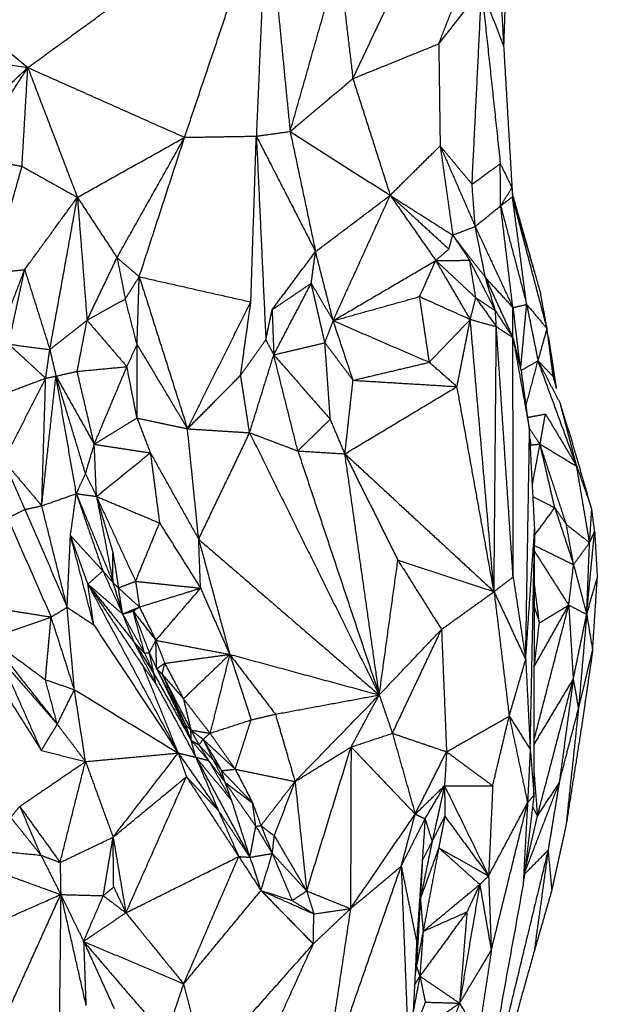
# Model space of a CAD drawing. Header units: millimetres. Extents: x 73 to 109.5, y 0 to 89.7.
# Tile 54 of 83: x 96.1 to 98.6, y 62.9 to 67.2. Entities that reach past the tile are written whole.
import ezdxf

# ---------------------------------------------------------------- set-up
doc = ezdxf.new("R2010")
doc.units = ezdxf.units.MM
doc.header["$MEASUREMENT"] = 0
doc.layers.add('Make2D$visible$lines', color=7, linetype='Continuous', true_color=0x000000)

msp = doc.modelspace()

# ---------------------------------------------------------------- linework, layer by layer
at = {"layer": 'Make2D$visible$lines'}
for points in [[(97.9464, 67.0502), (98.0939, 67.427), (98.2413, 67.8037)], [(96.1757, 66.9478), (96.6904, 67.3224), (97.2051, 67.697)], [(96.8512, 66.6471), (97.0282, 67.1721), (97.2051, 67.697)], [(97.2051, 67.697), (97.1827, 67.1747), (97.1604, 66.6523)], [(97.2051, 67.697), (97.2555, 67.1846), (97.3059, 66.6722)], [(97.5764, 66.9001), (97.7287, 67.2218), (97.8811, 67.5434)], [(98.2042, 67.434), (98.2151, 67.2373), (98.2259, 67.0405)], [(98.2392, 67.4485), (98.2325, 67.2445), (98.2259, 67.0405)], [(95.6236, 67.4059), (95.8997, 67.1768), (96.1757, 66.9478)], [(97.3059, 66.6722), (97.411, 67.041), (97.5162, 67.4098)], [(97.5162, 67.4098), (97.5463, 67.155), (97.5764, 66.9001)], [(97.9464, 67.0502), (98.0388, 67.1672), (98.1312, 67.2841)], [(98.0899, 66.4451), (98.1106, 66.8646), (98.1312, 67.2841)], [(98.1312, 67.2841), (98.1713, 66.9091), (98.2114, 66.5341)], [(98.1312, 67.2841), (98.1786, 67.1623), (98.2259, 67.0405)], [(97.5764, 66.9001), (97.7614, 66.9752), (97.9464, 67.0502)], [(97.9464, 67.0502), (97.9494, 66.8304), (97.9524, 66.6105)], [(95.561, 67.0431), (95.8684, 66.9954), (96.1757, 66.9478)], [(98.2259, 67.0405), (98.2439, 66.7352), (98.2619, 66.4298)], [(95.8585, 66.649), (96.0171, 66.7984), (96.1757, 66.9478)], [(95.9289, 66.564), (96.0523, 66.7559), (96.1757, 66.9478)], [(96.1507, 66.522), (96.1632, 66.7349), (96.1757, 66.9478)], [(96.1757, 66.9478), (96.2825, 66.6681), (96.3893, 66.3885)], [(96.1757, 66.9478), (96.5135, 66.7974), (96.8512, 66.6471)], [(97.3059, 66.6722), (97.4411, 66.7862), (97.5764, 66.9001)], [(97.5764, 66.9001), (97.6567, 66.6487), (97.7371, 66.3973)], [(97.1604, 66.6523), (97.2331, 66.6623), (97.3059, 66.6722)], [(97.3059, 66.6722), (97.3607, 66.4135), (97.4155, 66.1548)], [(97.3059, 66.6722), (97.5215, 66.5348), (97.7371, 66.3973)], [(96.3893, 66.3885), (96.6202, 66.5178), (96.8512, 66.6471)], [(96.5602, 66.1285), (96.7057, 66.3878), (96.8512, 66.6471)], [(96.6558, 66.0463), (96.7535, 66.3467), (96.8512, 66.6471)], [(96.8512, 66.6471), (97.0058, 66.6497), (97.1604, 66.6523)], [(97.1367, 65.9376), (97.1485, 66.295), (97.1604, 66.6523)], [(97.1604, 66.6523), (97.1808, 66.2135), (97.2013, 65.7746)], [(97.1604, 66.6523), (97.2879, 66.4035), (97.4155, 66.1548)], [(97.7371, 66.3973), (97.8447, 66.5039), (97.9524, 66.6105)], [(97.9524, 66.6105), (98.0279, 66.4367), (98.1035, 66.2629)], [(97.9524, 66.6105), (98.0211, 66.5278), (98.0899, 66.4451)], [(97.9524, 66.6105), (97.9795, 66.4181), (98.0067, 66.2258)], [(95.9289, 66.564), (96.0398, 66.543), (96.1507, 66.522)], [(96.0209, 66.0619), (96.0858, 66.292), (96.1507, 66.522)], [(96.1507, 66.522), (96.27, 66.4553), (96.3893, 66.3885)], [(98.0899, 66.4451), (98.1506, 66.4896), (98.2114, 66.5341)], [(98.213, 66.3521), (98.2122, 66.4431), (98.2114, 66.5341)], [(98.2114, 66.5341), (98.2367, 66.482), (98.2619, 66.4298)], [(98.1035, 66.2629), (98.0967, 66.354), (98.0899, 66.4451)], [(98.213, 66.3521), (98.2375, 66.391), (98.2619, 66.4298)], [(98.2619, 66.4298), (98.263, 66.4101), (98.264, 66.3904)], [(98.2664, 66.3923), (98.2644, 66.4111), (98.2623, 66.4299)], [(96.1622, 66.077), (96.2757, 66.2327), (96.3893, 66.3885)], [(96.2706, 65.7322), (96.3299, 66.0604), (96.3893, 66.3885)], [(96.3893, 66.3885), (96.4747, 66.2585), (96.5602, 66.1285)], [(96.3893, 66.3885), (96.4101, 66.1236), (96.431, 65.8586)], [(97.4155, 66.1548), (97.5763, 66.276), (97.7371, 66.3973)], [(97.4916, 65.8569), (97.6143, 66.1271), (97.7371, 66.3973)], [(97.7371, 66.3973), (97.8355, 66.2569), (97.9339, 66.1164)], [(97.7371, 66.3973), (97.8636, 66.2814), (97.9902, 66.1656)], [(97.7371, 66.3973), (97.8719, 66.3115), (98.0067, 66.2258)], [(98.213, 66.3521), (98.2385, 66.3713), (98.264, 66.3904)], [(98.264, 66.3904), (98.2652, 66.3914), (98.2664, 66.3923)], [(98.3252, 65.927), (98.2946, 66.1587), (98.264, 66.3904)], [(98.264, 66.3904), (98.3245, 66.1826), (98.3849, 65.9747)], [(98.4132, 65.8225), (98.3395, 66.103), (98.2658, 66.3835)], [(98.2664, 66.3923), (98.3257, 66.1835), (98.3849, 65.9747)], [(98.1035, 66.2629), (98.1583, 66.3075), (98.213, 66.3521)], [(98.2659, 65.9133), (98.2395, 66.1327), (98.213, 66.3521)], [(98.213, 66.3521), (98.2691, 66.1396), (98.3252, 65.927)], [(98.0067, 66.2258), (98.0551, 66.2443), (98.1035, 66.2629)], [(98.1475, 66.0425), (98.1255, 66.1527), (98.1035, 66.2629)], [(98.1035, 66.2629), (98.1847, 66.0881), (98.2659, 65.9133)], [(97.9902, 66.1656), (97.9984, 66.1957), (98.0067, 66.2258)], [(98.0067, 66.2258), (98.0433, 66.1715), (98.0798, 66.1172)], [(98.0067, 66.2258), (98.0771, 66.1341), (98.1475, 66.0425)], [(97.9339, 66.1164), (97.9621, 66.141), (97.9902, 66.1656)], [(96.431, 65.8586), (96.4956, 65.9936), (96.5602, 66.1285)], [(96.5602, 66.1285), (96.608, 66.0874), (96.6558, 66.0463)], [(96.5602, 66.1285), (96.5779, 66.0394), (96.5957, 65.9503)], [(97.2284, 65.904), (97.322, 66.0294), (97.4155, 66.1548)], [(97.3969, 66.0179), (97.4062, 66.0864), (97.4155, 66.1548)], [(97.4916, 65.8569), (97.4536, 66.0058), (97.4155, 66.1548)], [(97.4916, 65.8569), (97.7128, 65.9866), (97.9339, 66.1164)], [(97.864, 65.9607), (97.899, 66.0386), (97.9339, 66.1164)], [(97.9339, 66.1164), (98.0069, 66.1168), (98.0798, 66.1172)], [(98.0823, 65.8624), (98.0081, 65.9894), (97.9339, 66.1164)], [(97.9339, 66.1164), (98.0199, 66.036), (98.1059, 65.9556)], [(98.1904, 65.8999), (98.1351, 66.0085), (98.0798, 66.1172)], [(98.1059, 65.9556), (98.0929, 66.0364), (98.0798, 66.1172)], [(96.0018, 65.6565), (96.082, 65.8667), (96.1622, 66.077)], [(96.0209, 66.0619), (96.0916, 66.0695), (96.1622, 66.077)], [(96.093, 65.7558), (96.1276, 65.9164), (96.1622, 66.077)], [(96.1622, 66.077), (96.2164, 65.9046), (96.2706, 65.7322)], [(96.5957, 65.9503), (96.6257, 65.9983), (96.6558, 66.0463)], [(96.6464, 65.7543), (96.6511, 65.9003), (96.6558, 66.0463)], [(96.6558, 66.0463), (96.7597, 65.7186), (96.8636, 65.3909)], [(96.6558, 66.0463), (96.8962, 65.992), (97.1367, 65.9376)], [(98.1904, 65.8999), (98.169, 65.9712), (98.1475, 66.0425)], [(98.1475, 66.0425), (98.2068, 65.913), (98.2661, 65.7835)], [(98.1475, 66.0425), (98.2067, 65.9779), (98.2659, 65.9133)], [(97.2284, 65.904), (97.3126, 65.961), (97.3969, 66.0179)], [(97.2355, 65.7097), (97.3162, 65.8638), (97.3969, 66.0179)], [(97.3969, 66.0179), (97.4443, 65.9374), (97.4916, 65.8569)], [(97.4559, 65.7618), (97.4264, 65.8899), (97.3969, 66.0179)], [(96.431, 65.8586), (96.5133, 65.9045), (96.5957, 65.9503)], [(96.6464, 65.7543), (96.6211, 65.8523), (96.5957, 65.9503)], [(97.4916, 65.8569), (97.6778, 65.9088), (97.864, 65.9607)], [(97.864, 65.9607), (97.9731, 65.9115), (98.0823, 65.8624)], [(97.906, 65.6776), (97.885, 65.8192), (97.864, 65.9607)], [(98.0823, 65.8624), (98.0941, 65.909), (98.1059, 65.9556)], [(98.1059, 65.9556), (98.1503, 65.8934), (98.1946, 65.8313)], [(98.1059, 65.9556), (98.1482, 65.9277), (98.1904, 65.8999)], [(98.4132, 65.8225), (98.3991, 65.8986), (98.3849, 65.9747)], [(96.8636, 65.3909), (97.0002, 65.6643), (97.1367, 65.9376)], [(97.0928, 65.6219), (97.1148, 65.7798), (97.1367, 65.9376)], [(98.2659, 65.9133), (98.2956, 65.9201), (98.3252, 65.927)], [(98.2659, 65.9133), (98.2811, 65.7869), (98.2964, 65.6605)], [(98.2661, 65.7835), (98.266, 65.8484), (98.2659, 65.9133)], [(98.2994, 65.6483), (98.3123, 65.7876), (98.3252, 65.927)], [(98.3252, 65.927), (98.3692, 65.8748), (98.4132, 65.8225)], [(98.3252, 65.927), (98.3497, 65.8056), (98.3742, 65.6842)], [(97.2013, 65.7746), (97.2148, 65.8393), (97.2284, 65.904)], [(97.2284, 65.904), (97.2319, 65.8068), (97.2355, 65.7097)], [(97.906, 65.6776), (97.9941, 65.77), (98.0823, 65.8624)], [(98.025, 65.5728), (98.0536, 65.7176), (98.0823, 65.8624)], [(98.1846, 64.6891), (98.1334, 65.2757), (98.0823, 65.8624)], [(98.0823, 65.8624), (98.1384, 65.8468), (98.1946, 65.8313)], [(98.1946, 65.8313), (98.1925, 65.8656), (98.1904, 65.8999)], [(98.1904, 65.8999), (98.2282, 65.8417), (98.2661, 65.7835)], [(96.2706, 65.7322), (96.3508, 65.7954), (96.431, 65.8586)], [(96.3884, 65.6386), (96.4097, 65.7486), (96.431, 65.8586)], [(96.431, 65.8586), (96.5168, 65.7587), (96.6027, 65.6587)], [(97.4559, 65.7618), (97.4737, 65.8093), (97.4916, 65.8569)], [(97.5772, 65.6), (97.5344, 65.7284), (97.4916, 65.8569)], [(97.4916, 65.8569), (97.6988, 65.7673), (97.906, 65.6776)], [(98.1846, 64.6891), (98.1896, 65.2602), (98.1946, 65.8313)], [(98.2669, 64.7522), (98.2307, 65.2917), (98.1946, 65.8313)], [(98.1946, 65.8313), (98.2303, 65.8074), (98.2661, 65.7835)], [(98.3742, 65.6842), (98.3937, 65.7533), (98.4132, 65.8225)], [(98.4394, 65.6159), (98.4263, 65.7192), (98.4132, 65.8225)], [(98.2661, 65.7835), (98.2848, 65.7073), (98.3036, 65.6312)], [(98.2661, 65.7835), (98.3019, 65.5843), (98.3377, 65.3851)], [(98.2669, 64.7522), (98.2665, 65.2678), (98.2661, 65.7835)], [(98.4186, 65.7875), (98.428, 65.7269), (98.4374, 65.6663)], [(96.093, 65.7558), (96.1818, 65.744), (96.2706, 65.7322)], [(96.093, 65.7558), (96.1728, 65.6823), (96.2527, 65.6089)], [(96.6027, 65.6587), (96.6246, 65.7065), (96.6464, 65.7543)], [(96.6462, 65.4373), (96.6463, 65.5958), (96.6464, 65.7543)], [(96.6464, 65.7543), (96.755, 65.5726), (96.8636, 65.3909)], [(97.0928, 65.6219), (97.1471, 65.6983), (97.2013, 65.7746)], [(97.2013, 65.7746), (97.2184, 65.7422), (97.2355, 65.7097)], [(97.2355, 65.7097), (97.3457, 65.7357), (97.4559, 65.7618)], [(97.4559, 65.7618), (97.5165, 65.6809), (97.5772, 65.6)], [(97.4789, 65.4323), (97.4674, 65.597), (97.4559, 65.7618)], [(98.4423, 65.6052), (98.4334, 65.6711), (98.4246, 65.7371)], [(96.2527, 65.6089), (96.2616, 65.6705), (96.2706, 65.7322)], [(96.2706, 65.7322), (96.2838, 65.6751), (96.2971, 65.6179)], [(97.1313, 65.374), (97.1834, 65.5418), (97.2355, 65.7097)], [(97.3392, 65.2955), (97.2873, 65.5026), (97.2355, 65.7097)], [(97.2355, 65.7097), (97.3572, 65.571), (97.4789, 65.4323)], [(96.3884, 65.6386), (96.4955, 65.6487), (96.6027, 65.6587)], [(96.462, 65.3242), (96.5323, 65.4915), (96.6027, 65.6587)], [(96.6462, 65.4373), (96.6244, 65.548), (96.6027, 65.6587)], [(97.5772, 65.6), (97.7416, 65.6388), (97.906, 65.6776)], [(97.906, 65.6776), (97.9655, 65.6252), (98.025, 65.5728)], [(98.3009, 65.6422), (98.3375, 65.6632), (98.3742, 65.6842)], [(98.3229, 65.4914), (98.3485, 65.5878), (98.3742, 65.6842)], [(98.3742, 65.6842), (98.4225, 65.591), (98.4708, 65.4979)], [(98.5409, 65.2296), (98.4575, 65.4569), (98.3742, 65.6842)], [(98.3742, 65.6842), (98.4068, 65.6501), (98.4394, 65.6159)], [(98.443, 65.6025), (98.4402, 65.6344), (98.4374, 65.6663)], [(98.4374, 65.6663), (98.4453, 65.6154), (98.4531, 65.5645)], [(96.0717, 65.2534), (96.1622, 65.4311), (96.2527, 65.6089)], [(96.0896, 65.548), (96.1711, 65.5784), (96.2527, 65.6089)], [(96.2358, 65.0592), (96.2664, 65.3386), (96.2971, 65.6179)], [(96.2358, 65.0592), (96.2442, 65.334), (96.2527, 65.6089)], [(96.2527, 65.6089), (96.2749, 65.6134), (96.2971, 65.6179)], [(96.2971, 65.6179), (96.3427, 65.6283), (96.3884, 65.6386)], [(96.4244, 65.1972), (96.3608, 65.4076), (96.2971, 65.6179)], [(96.2971, 65.6179), (96.3795, 65.4711), (96.462, 65.3242)], [(96.3846, 65.1114), (96.3408, 65.3647), (96.2971, 65.6179)], [(96.462, 65.3242), (96.4252, 65.4814), (96.3884, 65.6386)], [(96.8636, 65.3909), (96.9782, 65.5064), (97.0928, 65.6219)], [(97.1313, 65.374), (97.1121, 65.4979), (97.0928, 65.6219)], [(98.3377, 65.3851), (98.3206, 65.5081), (98.3036, 65.6312)], [(98.4394, 65.6159), (98.4462, 65.5902), (98.4531, 65.5645)], [(97.5421, 65.2831), (97.5596, 65.4416), (97.5772, 65.6)], [(97.5421, 65.2831), (97.7835, 65.4279), (98.025, 65.5728)], [(97.5772, 65.6), (97.8011, 65.5864), (98.025, 65.5728)], [(98.1846, 64.6891), (98.1048, 65.1309), (98.025, 65.5728)], [(98.518, 65.3466), (98.4944, 65.4222), (98.4708, 65.4979)], [(98.5409, 65.2296), (98.5058, 65.3637), (98.4708, 65.4979)], [(98.33, 65.4402), (98.3682, 65.4475), (98.4064, 65.4548)], [(98.3827, 65.3251), (98.3945, 65.3899), (98.4064, 65.4548)], [(98.4064, 65.4548), (98.4736, 65.3422), (98.5409, 65.2296)], [(96.462, 65.3242), (96.5541, 65.3808), (96.6462, 65.4373)], [(96.6462, 65.4373), (96.7549, 65.4141), (96.8636, 65.3909)], [(96.6462, 65.4373), (96.6749, 65.3623), (96.7036, 65.2872)], [(97.3392, 65.2955), (97.409, 65.3639), (97.4789, 65.4323)], [(97.5421, 65.2831), (97.5105, 65.3577), (97.4789, 65.4323)], [(96.912, 64.9147), (96.8878, 65.1528), (96.8636, 65.3909)], [(96.8636, 65.3909), (96.9975, 65.3825), (97.1313, 65.374)], [(96.912, 64.9147), (97.0216, 65.1444), (97.1313, 65.374)], [(97.1313, 65.374), (97.2352, 65.3347), (97.3392, 65.2955)], [(97.1313, 65.374), (97.4106, 64.8089), (97.6899, 64.2439)], [(98.321, 64.3961), (98.3294, 64.8906), (98.3377, 65.3851)], [(98.3364, 65.3941), (98.3596, 65.3596), (98.3827, 65.3251)], [(98.3599, 64.965), (98.3488, 65.175), (98.3377, 65.3851)], [(96.4244, 65.1972), (96.4432, 65.2607), (96.462, 65.3242)], [(96.4716, 65.0994), (96.4668, 65.2118), (96.462, 65.3242)], [(96.462, 65.3242), (96.5828, 65.3057), (96.7036, 65.2872)], [(98.3404, 65.3445), (98.3411, 65.3338), (98.3419, 65.3231)], [(98.3411, 65.3113), (98.3415, 65.3162), (98.342, 65.3212)], [(98.342, 65.3212), (98.3623, 65.3232), (98.3827, 65.3251)], [(98.3501, 65.151), (98.3664, 65.238), (98.3827, 65.3251)], [(98.4464, 65.0507), (98.4146, 65.1879), (98.3827, 65.3251)], [(98.4964, 64.9784), (98.4395, 65.1517), (98.3827, 65.3251)], [(98.3827, 65.3251), (98.4618, 65.2773), (98.5409, 65.2296)], [(98.6059, 65.0436), (98.562, 65.1951), (98.518, 65.3466)], [(96.4716, 65.0994), (96.5876, 65.1933), (96.7036, 65.2872)], [(96.7036, 65.2872), (96.8078, 65.101), (96.912, 64.9147)], [(96.7036, 65.2872), (96.7235, 65.1362), (96.7433, 64.9851)], [(97.3392, 65.2955), (97.4406, 65.2893), (97.5421, 65.2831)], [(97.3392, 65.2955), (97.5145, 64.7697), (97.6899, 64.2439)], [(97.6899, 64.2439), (97.616, 64.7635), (97.5421, 65.2831)], [(97.5421, 65.2831), (97.6562, 65.0539), (97.7703, 64.8247)], [(97.5421, 65.2831), (97.8633, 64.9861), (98.1846, 64.6891)], [(96.0717, 65.2534), (96.1176, 65.1485), (96.1635, 65.0435)], [(96.0717, 65.2534), (96.1537, 65.1563), (96.2358, 65.0592)], [(98.5409, 65.2296), (98.5734, 65.1366), (98.6059, 65.0436)], [(98.5963, 64.9003), (98.5686, 65.0649), (98.5409, 65.2296)], [(96.3846, 65.1114), (96.4045, 65.1543), (96.4244, 65.1972)], [(96.4244, 65.1972), (96.448, 65.1483), (96.4716, 65.0994)], [(96.2358, 65.0592), (96.3102, 65.0853), (96.3846, 65.1114)], [(96.3595, 64.9309), (96.372, 65.0212), (96.3846, 65.1114)], [(96.3846, 65.1114), (96.4281, 65.1054), (96.4716, 65.0994)], [(96.3846, 65.1114), (96.4637, 64.9194), (96.5428, 64.7274)], [(96.3846, 65.1114), (96.4418, 64.9451), (96.4989, 64.7787)], [(96.4716, 65.0994), (96.5072, 64.9134), (96.5428, 64.7274)], [(96.4716, 65.0994), (96.5071, 64.9779), (96.5426, 64.8565)], [(96.4716, 65.0994), (96.5558, 64.9166), (96.6401, 64.7337)], [(96.4716, 65.0994), (96.6075, 65.0423), (96.7433, 64.9851)], [(98.3529, 65.0982), (98.3996, 65.0744), (98.4464, 65.0507)], [(96.1635, 65.0435), (96.1997, 65.0514), (96.2358, 65.0592)], [(96.3451, 64.6218), (96.2904, 64.8405), (96.2358, 65.0592)], [(96.0889, 65.0061), (96.1262, 65.0248), (96.1635, 65.0435)], [(96.1635, 65.0435), (96.2543, 64.8326), (96.3451, 64.6218)], [(98.3598, 64.9331), (98.4031, 64.9919), (98.4464, 65.0507)], [(98.4464, 65.0507), (98.4714, 65.0145), (98.4964, 64.9784)], [(98.4464, 65.0507), (98.4869, 64.928), (98.5274, 64.8053)], [(98.5963, 64.9003), (98.6011, 64.972), (98.6059, 65.0436)], [(98.618, 64.949), (98.612, 64.9963), (98.6059, 65.0436)], [(96.0889, 65.0061), (96.1825, 64.7929), (96.2762, 64.5797)], [(96.6401, 64.7337), (96.6917, 64.8594), (96.7433, 64.9851)], [(96.7433, 64.9851), (96.8317, 64.8446), (96.9201, 64.7041)], [(98.5274, 64.8053), (98.5119, 64.8919), (98.4964, 64.9784)], [(98.4964, 64.9784), (98.5463, 64.9394), (98.5963, 64.9003)], [(96.3451, 64.6218), (96.3523, 64.7763), (96.3595, 64.9309)], [(96.4597, 64.546), (96.4096, 64.7384), (96.3595, 64.9309)], [(96.4346, 64.7214), (96.397, 64.8261), (96.3595, 64.9309)], [(96.3595, 64.9309), (96.4292, 64.8548), (96.4989, 64.7787)], [(98.321, 64.3961), (98.3405, 64.6805), (98.3599, 64.965)], [(98.3405, 64.0099), (98.3502, 64.4874), (98.3599, 64.965)], [(98.3567, 63.8114), (98.3583, 64.3882), (98.3599, 64.965)], [(98.5838, 64.5911), (98.6009, 64.7701), (98.618, 64.949)], [(98.5963, 64.9003), (98.6072, 64.9247), (98.618, 64.949)], [(98.618, 64.949), (98.6238, 64.8479), (98.6296, 64.7469)], [(96.9201, 64.7041), (96.916, 64.8094), (96.912, 64.9147)], [(96.912, 64.9147), (96.9787, 64.6667), (97.0455, 64.4186)], [(96.912, 64.9147), (97.3009, 64.5793), (97.6899, 64.2439)], [(98.3597, 64.8878), (98.4435, 64.8466), (98.5274, 64.8053)], [(98.5274, 64.8053), (98.5618, 64.8528), (98.5963, 64.9003)], [(98.5838, 64.5911), (98.59, 64.7457), (98.5963, 64.9003)], [(96.5426, 64.8565), (96.5544, 64.7808), (96.5662, 64.7052)], [(96.5428, 64.7274), (96.5427, 64.7919), (96.5426, 64.8565)], [(98.3596, 64.8616), (98.4331, 64.7463), (98.5066, 64.6311)], [(97.6899, 64.2439), (97.7301, 64.5343), (97.7703, 64.8247)], [(97.7703, 64.8247), (97.8643, 64.6755), (97.9583, 64.5263)], [(97.7703, 64.8247), (97.9774, 64.7569), (98.1846, 64.6891)], [(98.5066, 64.6311), (98.517, 64.7182), (98.5274, 64.8053)], [(98.5274, 64.8053), (98.5556, 64.6982), (98.5838, 64.5911)], [(96.4346, 64.7214), (96.4668, 64.75), (96.4989, 64.7787)], [(96.4989, 64.7787), (96.5209, 64.753), (96.5428, 64.7274)], [(96.4989, 64.7787), (96.5416, 64.6856), (96.5843, 64.5925)], [(96.4346, 64.7214), (96.5536, 64.5444), (96.6727, 64.3674)], [(96.4346, 64.7214), (96.6293, 64.3575), (96.824, 63.9935)], [(96.4597, 64.546), (96.4471, 64.6337), (96.4346, 64.7214)], [(96.4346, 64.7214), (96.5345, 64.596), (96.6344, 64.4706)], [(96.4346, 64.7214), (96.5094, 64.657), (96.5843, 64.5925)], [(96.5428, 64.7274), (96.5635, 64.6599), (96.5843, 64.5925)], [(96.5428, 64.7274), (96.5545, 64.7163), (96.5662, 64.7052)], [(96.5662, 64.7052), (96.6031, 64.7194), (96.6401, 64.7337)], [(96.6401, 64.7337), (96.6484, 64.6783), (96.6566, 64.6228)], [(96.6401, 64.7337), (96.7801, 64.7189), (96.9201, 64.7041)], [(98.1846, 64.6891), (98.2257, 64.7206), (98.2669, 64.7522)], [(98.2669, 64.7522), (98.294, 64.5741), (98.321, 64.3961)], [(98.5838, 64.5911), (98.6067, 64.669), (98.6296, 64.7469)], [(98.6094, 64.4358), (98.6195, 64.5913), (98.6296, 64.7469)], [(96.5662, 64.7052), (96.6114, 64.664), (96.6566, 64.6228)], [(96.5843, 64.5925), (96.5752, 64.6488), (96.5662, 64.7052)], [(96.6566, 64.6228), (96.7884, 64.6634), (96.9201, 64.7041)], [(96.7274, 64.4792), (96.8238, 64.5916), (96.9201, 64.7041)], [(96.9201, 64.7041), (96.9828, 64.5614), (97.0455, 64.4186)], [(97.9583, 64.5263), (98.0714, 64.6077), (98.1846, 64.6891)], [(98.1846, 64.6891), (98.2528, 64.5426), (98.321, 64.3961)], [(98.1846, 64.6891), (98.2173, 64.4208), (98.2499, 64.1525)], [(98.3802, 64.5548), (98.3697, 64.6353), (98.3592, 64.7159)], [(95.9575, 64.6306), (96.1169, 64.6051), (96.2762, 64.5797)], [(96.2762, 64.5797), (96.3106, 64.6007), (96.3451, 64.6218)], [(96.3765, 64.2665), (96.3608, 64.444), (96.3451, 64.6215)], [(96.3453, 64.6216), (96.4025, 64.5838), (96.4597, 64.546)], [(96.5843, 64.5925), (96.6205, 64.6076), (96.6566, 64.6228)], [(96.5843, 64.5925), (96.6069, 64.599), (96.6294, 64.6056)], [(96.5843, 64.5925), (96.6314, 64.5084), (96.6786, 64.4243)], [(96.6344, 64.4706), (96.6093, 64.5315), (96.5843, 64.5925)], [(96.6294, 64.6056), (96.643, 64.6142), (96.6566, 64.6228)], [(96.6786, 64.4243), (96.654, 64.5149), (96.6294, 64.6056)], [(96.6294, 64.6056), (96.6644, 64.5156), (96.6994, 64.4256)], [(96.6294, 64.6056), (96.6784, 64.5424), (96.7274, 64.4792)], [(96.6566, 64.6228), (96.692, 64.551), (96.7274, 64.4792)], [(98.3573, 64.0506), (98.432, 64.3408), (98.5066, 64.6311)], [(98.3585, 64.3678), (98.4326, 64.4994), (98.5066, 64.6311)], [(98.3589, 64.6207), (98.3696, 64.5877), (98.3802, 64.5548)], [(98.3802, 64.5548), (98.4434, 64.5929), (98.5066, 64.6311)], [(98.5066, 64.6311), (98.5452, 64.6111), (98.5838, 64.5911)], [(98.5066, 64.6311), (98.5162, 64.4711), (98.5258, 64.3111)], [(98.5258, 64.3111), (98.5548, 64.4511), (98.5838, 64.5911)], [(98.5838, 64.5911), (98.5661, 64.3881), (98.5485, 64.185)], [(98.5838, 64.5911), (98.5966, 64.5134), (98.6094, 64.4358)], [(96.0105, 64.4873), (96.1434, 64.5335), (96.2762, 64.5797)], [(96.2515, 64.3094), (96.2639, 64.4445), (96.2762, 64.5797)], [(96.3765, 64.2665), (96.3264, 64.4231), (96.2762, 64.5797)], [(98.3585, 64.3678), (98.3693, 64.4613), (98.3802, 64.5548)], [(96.4597, 64.546), (96.6418, 64.2697), (96.824, 63.9935)], [(97.6899, 64.2439), (97.8241, 64.3851), (97.9583, 64.5263)], [(97.7466, 64.0785), (97.8524, 64.3024), (97.9583, 64.5263)], [(97.9583, 64.5263), (97.9692, 64.2626), (97.98, 63.9988)], [(96.0105, 64.4873), (96.1566, 64.3023), (96.3026, 64.1173)], [(96.0105, 64.4873), (96.131, 64.3984), (96.2515, 64.3094)], [(96.6344, 64.4706), (96.6565, 64.4474), (96.6786, 64.4243)], [(96.7269, 64.2923), (96.6806, 64.3814), (96.6344, 64.4706)], [(96.6344, 64.4706), (96.6771, 64.4023), (96.7197, 64.334)], [(96.6994, 64.4256), (96.7134, 64.4524), (96.7274, 64.4792)], [(96.7309, 64.3569), (96.7291, 64.418), (96.7274, 64.4792)], [(96.7274, 64.4792), (96.7465, 64.4297), (96.7656, 64.3803)], [(96.7274, 64.4792), (96.8865, 64.4489), (97.0455, 64.4186)], [(96.6786, 64.4243), (96.689, 64.425), (96.6994, 64.4256)], [(96.6786, 64.4243), (96.6991, 64.3791), (96.7197, 64.334)], [(96.6994, 64.4256), (96.7152, 64.3913), (96.7309, 64.3569)], [(96.7197, 64.334), (96.7096, 64.3798), (96.6994, 64.4256)], [(98.5485, 64.185), (98.579, 64.3104), (98.6094, 64.4358)], [(98.6094, 64.4358), (98.5875, 64.2842), (98.5656, 64.1327)], [(95.9848, 64.3996), (96.1094, 64.2019), (96.2339, 64.0043)], [(96.2339, 64.0043), (96.1477, 64.199), (96.0615, 64.3937)], [(96.0615, 64.3937), (96.1821, 64.2555), (96.3026, 64.1173)], [(96.7309, 64.3569), (96.7483, 64.3686), (96.7656, 64.3803)], [(96.7545, 64.3331), (96.76, 64.3567), (96.7656, 64.3803)], [(96.7656, 64.3803), (96.9056, 64.3995), (97.0455, 64.4186)], [(96.7656, 64.3803), (96.806, 64.3036), (96.8463, 64.227)], [(96.8463, 64.227), (96.9459, 64.3228), (97.0455, 64.4186)], [(97.0455, 64.4186), (97.0032, 64.2487), (96.9608, 64.0788)], [(97.0455, 64.4186), (97.1441, 64.2898), (97.2426, 64.1609)], [(97.0455, 64.4186), (97.0918, 64.2775), (97.138, 64.1364)], [(97.0455, 64.4186), (97.3677, 64.3312), (97.6899, 64.2439)], [(98.2499, 64.1525), (98.2855, 64.2743), (98.321, 64.3961)], [(98.321, 64.3961), (98.3308, 64.203), (98.3405, 64.0099)], [(96.6727, 64.3674), (96.6998, 64.3298), (96.7269, 64.2923)], [(96.824, 63.9935), (96.7484, 64.1805), (96.6727, 64.3674)], [(96.7309, 64.3569), (96.8048, 64.2035), (96.8786, 64.0501)], [(96.7309, 64.3569), (96.7938, 64.235), (96.8567, 64.113)], [(96.7309, 64.3569), (96.7427, 64.345), (96.7545, 64.3331)], [(96.2515, 64.3094), (96.314, 64.288), (96.3765, 64.2665)], [(96.3026, 64.1173), (96.2771, 64.2134), (96.2515, 64.3094)], [(96.7269, 64.2923), (96.7233, 64.3131), (96.7197, 64.334)], [(96.7197, 64.334), (96.7996, 64.1912), (96.8794, 64.0485)], [(96.7269, 64.2923), (96.8133, 64.1339), (96.8997, 63.9754)], [(96.7545, 64.3331), (96.8165, 64.2127), (96.8786, 64.0922)], [(96.7545, 64.3331), (96.8004, 64.2801), (96.8463, 64.227)], [(96.7545, 64.3331), (96.8019, 64.2309), (96.8494, 64.1287)], [(98.3573, 64.0304), (98.4415, 64.1707), (98.5258, 64.3111)], [(98.3714, 63.7216), (98.4486, 64.0163), (98.5258, 64.3111)], [(98.5258, 64.3111), (98.4956, 64.0878), (98.4653, 63.8645)], [(98.5258, 64.3111), (98.5371, 64.2481), (98.5485, 64.185)], [(96.3026, 64.1173), (96.3396, 64.1919), (96.3765, 64.2665)], [(96.3765, 64.2665), (96.6003, 64.13), (96.824, 63.9935)], [(96.4242, 63.9568), (96.4004, 64.1117), (96.3765, 64.2665)], [(96.8463, 64.227), (96.8624, 64.1596), (96.8786, 64.0922)], [(96.8463, 64.227), (96.9035, 64.1529), (96.9608, 64.0788)], [(97.2426, 64.1609), (97.4663, 64.2024), (97.6899, 64.2439)], [(97.3271, 63.8708), (97.5085, 64.0573), (97.6899, 64.2439)], [(97.5685, 64.0193), (97.6292, 64.1316), (97.6899, 64.2439)], [(97.6899, 64.2439), (97.7182, 64.1612), (97.7466, 64.0785)], [(98.4653, 63.8645), (98.5069, 64.0248), (98.5485, 64.185)], [(98.5485, 64.185), (98.5215, 63.9329), (98.4946, 63.6808)], [(96.9608, 64.0788), (97.0494, 64.1076), (97.138, 64.1364)], [(97.0695, 63.9238), (97.1037, 64.0301), (97.138, 64.1364)], [(97.138, 64.1364), (97.1903, 64.1487), (97.2426, 64.1609)], [(97.2426, 64.1609), (97.2848, 64.0159), (97.3271, 63.8708)], [(97.98, 63.9988), (98.115, 64.0757), (98.2499, 64.1525)], [(98.1789, 63.8522), (98.2144, 64.0023), (98.2499, 64.1525)], [(98.2499, 64.1525), (98.2895, 63.9657), (98.329, 63.7789)], [(98.2499, 64.1525), (98.2952, 64.0812), (98.3405, 64.0099)], [(98.5656, 64.1327), (98.5301, 63.9067), (98.4946, 63.6808)], [(96.2339, 64.0043), (96.2683, 64.0608), (96.3026, 64.1173)], [(96.3026, 64.1173), (96.3634, 64.0371), (96.4242, 63.9568)], [(96.8567, 64.113), (96.8676, 64.1026), (96.8786, 64.0922)], [(96.8788, 64.0502), (96.8678, 64.0816), (96.8567, 64.113)], [(96.8794, 64.0501), (96.879, 64.0712), (96.8786, 64.0922)], [(96.8786, 64.0922), (96.8959, 64.0603), (96.9132, 64.0283)], [(96.8786, 64.0922), (96.9048, 64.0723), (96.931, 64.0523)], [(96.8786, 64.0922), (96.9197, 64.0855), (96.9608, 64.0788)], [(96.8794, 64.0485), (96.8963, 64.0384), (96.9132, 64.0283)], [(96.8997, 63.9754), (96.8896, 64.0119), (96.8794, 64.0485)], [(96.8794, 64.0485), (96.9171, 64.0049), (96.9547, 63.9613)], [(96.9132, 64.0283), (96.9221, 64.0403), (96.931, 64.0523)], [(96.931, 64.0523), (96.9459, 64.0656), (96.9608, 64.0788)], [(96.931, 64.0523), (97.0003, 63.988), (97.0695, 63.9238)], [(96.931, 64.0523), (96.9708, 63.9849), (97.0106, 63.9175)], [(96.931, 64.0523), (96.9526, 64.0079), (96.9742, 63.9635)], [(96.9608, 64.0788), (97.0151, 64.0013), (97.0695, 63.9238)], [(97.5685, 64.0193), (97.6575, 64.0489), (97.7466, 64.0785)], [(97.7466, 64.0785), (97.7957, 63.9044), (97.8448, 63.7302)], [(97.7466, 64.0785), (97.8633, 64.0387), (97.98, 63.9988)], [(96.2339, 64.0043), (96.3291, 63.9806), (96.4242, 63.9568)], [(96.9132, 64.0283), (96.934, 63.9948), (96.9547, 63.9613)], [(96.9132, 64.0283), (96.9437, 63.9959), (96.9742, 63.9635)], [(97.3271, 63.8708), (97.4478, 63.945), (97.5685, 64.0193)], [(97.3774, 63.399), (97.473, 63.7092), (97.5685, 64.0193)], [(97.5685, 64.0193), (97.5674, 63.6711), (97.5662, 63.3229)], [(97.5685, 64.0193), (97.7067, 63.8748), (97.8448, 63.7302)], [(97.8448, 63.7302), (97.9124, 63.8645), (97.98, 63.9988)], [(97.98, 63.9988), (97.9757, 63.9256), (97.9713, 63.8524)], [(97.98, 63.9988), (98.0795, 63.9255), (98.1789, 63.8522)], [(98.3405, 64.0099), (98.3347, 63.8944), (98.329, 63.7789)], [(98.3405, 64.0099), (98.3486, 63.9106), (98.3567, 63.8114)], [(96.1407, 63.7635), (96.2825, 63.8601), (96.4242, 63.9568)], [(96.315, 63.5218), (96.3696, 63.7393), (96.4242, 63.9568)], [(96.4242, 63.9568), (96.6241, 63.9752), (96.824, 63.9935)], [(96.4242, 63.9568), (96.4837, 63.7938), (96.5432, 63.6308)], [(96.5432, 63.6308), (96.6836, 63.8121), (96.824, 63.9935)], [(96.824, 63.9935), (96.8414, 63.9424), (96.8589, 63.8913)], [(96.824, 63.9935), (96.9098, 63.8702), (96.9957, 63.7469)], [(96.824, 63.9935), (96.8618, 63.9845), (96.8997, 63.9754)], [(96.8997, 63.9754), (96.9272, 63.9684), (96.9547, 63.9613)], [(96.8997, 63.9754), (96.9483, 63.8603), (96.9969, 63.7452)], [(96.8997, 63.9754), (96.9769, 63.8823), (97.0541, 63.7892)], [(96.8997, 63.9754), (97.0162, 63.7598), (97.1328, 63.5442)], [(96.9547, 63.9613), (96.9901, 63.9143), (97.0256, 63.8672)], [(96.9547, 63.9613), (97.0044, 63.8752), (97.0541, 63.7892)], [(96.9742, 63.9635), (96.9999, 63.9154), (97.0256, 63.8672)], [(96.9742, 63.9635), (96.9924, 63.9405), (97.0106, 63.9175)], [(97.0106, 63.9175), (97.04, 63.9206), (97.0695, 63.9238)], [(97.0256, 63.8672), (97.0181, 63.8923), (97.0106, 63.9175)], [(97.0106, 63.9175), (97.0774, 63.8478), (97.1443, 63.7782)], [(97.0695, 63.9238), (97.1069, 63.851), (97.1443, 63.7782)], [(97.0695, 63.9238), (97.1983, 63.8973), (97.3271, 63.8708)], [(96.5432, 63.6308), (96.701, 63.7611), (96.8589, 63.8913)], [(96.5984, 63.3049), (96.7286, 63.5981), (96.8589, 63.8913)], [(96.8589, 63.8913), (96.9279, 63.8182), (96.9969, 63.7452)], [(96.8589, 63.8913), (96.9718, 63.7194), (97.0846, 63.5474)], [(97.1804, 63.681), (97.2538, 63.7759), (97.3271, 63.8708)], [(97.2379, 63.6361), (97.2825, 63.7534), (97.3271, 63.8708)], [(97.3271, 63.8708), (97.3523, 63.6349), (97.3774, 63.399)], [(98.3569, 63.9059), (98.3642, 63.8137), (98.3714, 63.7216)], [(97.0541, 63.7892), (97.0399, 63.8281), (97.0257, 63.8671)], [(97.0257, 63.8671), (97.085, 63.8227), (97.1443, 63.7782)], [(97.0257, 63.8671), (97.0918, 63.7726), (97.1579, 63.6781)], [(97.8448, 63.7302), (97.9081, 63.7913), (97.9713, 63.8524)], [(97.8874, 63.7099), (97.9293, 63.7811), (97.9713, 63.8524)], [(97.9713, 63.8524), (97.9446, 63.7321), (97.9178, 63.6118)], [(97.9713, 63.8524), (97.9721, 63.7865), (97.9729, 63.7207)], [(97.9713, 63.8524), (98.0751, 63.8523), (98.1789, 63.8522)], [(97.9713, 63.8524), (98.0662, 63.6582), (98.1612, 63.464)], [(98.1789, 63.8522), (98.1701, 63.6581), (98.1612, 63.464)], [(98.3158, 63.4748), (98.3906, 63.6697), (98.4653, 63.8645)], [(98.3714, 63.7216), (98.4184, 63.7931), (98.4653, 63.8645)], [(98.4653, 63.8645), (98.4414, 63.7195), (98.4175, 63.5745)], [(97.1328, 63.5442), (97.0935, 63.6667), (97.0541, 63.7892)], [(98.3567, 63.8114), (98.3334, 63.6194), (98.3101, 63.4274)], [(98.329, 63.7789), (98.3428, 63.7951), (98.3567, 63.8114)], [(96.1021, 63.7154), (96.1214, 63.7394), (96.1407, 63.7635)], [(96.1407, 63.7635), (96.1865, 63.6583), (96.2323, 63.5531)], [(96.1407, 63.7635), (96.2278, 63.6426), (96.315, 63.5218)], [(96.9969, 63.7452), (97.0408, 63.6463), (97.0846, 63.5474)], [(96.9969, 63.7452), (97.0649, 63.6447), (97.1328, 63.5442)], [(97.1579, 63.6781), (97.1511, 63.7281), (97.1443, 63.7782)], [(97.1443, 63.7782), (97.1623, 63.7296), (97.1804, 63.681)], [(98.1612, 63.464), (98.2451, 63.6214), (98.329, 63.7789)], [(98.1728, 63.1427), (98.2509, 63.4608), (98.329, 63.7789)], [(98.329, 63.7789), (98.3195, 63.6031), (98.3101, 63.4274)], [(98.3506, 63.7617), (98.361, 63.7417), (98.3714, 63.7216)], [(96.1021, 63.7154), (96.1672, 63.6343), (96.2323, 63.5531)], [(97.5662, 63.3229), (97.7055, 63.5266), (97.8448, 63.7302)], [(97.7847, 63.5058), (97.8148, 63.618), (97.8448, 63.7302)], [(97.7847, 63.5058), (97.836, 63.6079), (97.8874, 63.7099)], [(97.8448, 63.7302), (97.8661, 63.7201), (97.8874, 63.7099)], [(97.8874, 63.7099), (97.8693, 63.4445), (97.8512, 63.1791)], [(97.8874, 63.7099), (97.9026, 63.6609), (97.9178, 63.6118)], [(97.9178, 63.6118), (97.9454, 63.6662), (97.9729, 63.7207)], [(97.9729, 63.7207), (97.9596, 63.6528), (97.9464, 63.585)], [(97.9729, 63.7207), (98.067, 63.5923), (98.1612, 63.464)], [(98.315, 63.475), (98.3432, 63.5983), (98.3714, 63.7216)], [(97.1328, 63.5442), (97.1453, 63.6111), (97.1579, 63.6781)], [(97.1579, 63.6781), (97.1691, 63.6795), (97.1804, 63.681)], [(97.1579, 63.6781), (97.1936, 63.6193), (97.2292, 63.5606)], [(97.1804, 63.681), (97.2091, 63.6586), (97.2379, 63.6361)], [(97.1804, 63.681), (97.2048, 63.6208), (97.2292, 63.5606)], [(98.4946, 63.6808), (98.464, 63.5412), (98.4333, 63.4016)], [(96.315, 63.5218), (96.4291, 63.5763), (96.5432, 63.6308)], [(96.5008, 63.3786), (96.522, 63.5047), (96.5432, 63.6308)], [(96.5432, 63.6308), (96.5708, 63.4678), (96.5984, 63.3049)], [(96.5457, 63.416), (96.5445, 63.5212), (96.5433, 63.6263)], [(97.2292, 63.5606), (97.2336, 63.5983), (97.2379, 63.6361)], [(97.2379, 63.6361), (97.3077, 63.5175), (97.3774, 63.399)], [(95.7102, 63.6042), (95.9712, 63.5786), (96.2323, 63.5531)], [(95.7102, 63.6042), (96.0139, 63.4939), (96.3175, 63.3836)], [(97.9178, 63.6118), (97.8925, 63.489), (97.8672, 63.3661)], [(97.9464, 63.585), (97.9068, 63.4755), (97.8672, 63.3661)], [(97.8757, 63.53), (97.8968, 63.5709), (97.9178, 63.6118)], [(97.9464, 63.585), (97.9127, 63.4049), (97.879, 63.2247)], [(97.9464, 63.585), (98.0538, 63.5245), (98.1612, 63.464)], [(97.9464, 63.585), (98.0348, 63.5061), (98.1231, 63.4272)], [(98.4175, 63.5745), (98.2554, 62.9038), (98.0934, 62.2332)], [(98.3154, 63.471), (98.3664, 63.5227), (98.4175, 63.5745)], [(98.4175, 63.5745), (98.3875, 63.3564), (98.3575, 63.1383)], [(98.4175, 63.5745), (98.4254, 63.488), (98.4333, 63.4016)], [(96.2323, 63.5531), (96.2736, 63.5374), (96.315, 63.5218)], [(96.2323, 63.5531), (96.2749, 63.4683), (96.3175, 63.3836)], [(96.5984, 63.3049), (96.8415, 63.4261), (97.0846, 63.5474)], [(96.8472, 62.9983), (96.9659, 63.2728), (97.0846, 63.5474)], [(97.0846, 63.5474), (97.1087, 63.5458), (97.1328, 63.5442)], [(97.0846, 63.5474), (97.1326, 63.4743), (97.1806, 63.4011)], [(97.1328, 63.5442), (97.181, 63.5524), (97.2292, 63.5606)], [(97.1328, 63.5442), (97.1567, 63.4727), (97.1806, 63.4011)], [(97.1806, 63.4012), (97.2049, 63.4809), (97.2292, 63.5606)], [(97.2292, 63.5606), (97.3033, 63.4798), (97.3774, 63.399)], [(97.2292, 63.5606), (97.272, 63.4592), (97.3148, 63.3578)], [(97.8757, 63.53), (97.8715, 63.4481), (97.8672, 63.3661)], [(96.315, 63.5218), (96.3162, 63.4527), (96.3175, 63.3836)], [(97.4492, 62.5431), (97.617, 63.0244), (97.7847, 63.5058)], [(97.5662, 63.3229), (97.6755, 63.4143), (97.7847, 63.5058)], [(97.7847, 63.5058), (97.8028, 63.0398), (97.8209, 62.5739)], [(97.7847, 63.5058), (97.818, 63.3424), (97.8512, 63.1791)], [(98.1231, 63.4272), (98.1421, 63.4456), (98.1612, 63.464)], [(98.1612, 63.464), (98.167, 63.3034), (98.1728, 63.1427)], [(96.5008, 63.3786), (96.5233, 63.3973), (96.5457, 63.416)], [(96.5457, 63.416), (96.5721, 63.3604), (96.5984, 63.3049)], [(96.8472, 62.9983), (97.0139, 63.1997), (97.1806, 63.4011)], [(97.1806, 63.4011), (97.2944, 63.3506), (97.4082, 63.3001)], [(97.1806, 63.4011), (97.2477, 63.3794), (97.3148, 63.3578)], [(97.1806, 63.4011), (97.2932, 63.2859), (97.4058, 63.1706)], [(97.879, 63.2247), (98.001, 63.326), (98.1231, 63.4272)], [(98.3101, 63.4274), (98.1382, 62.4801), (97.9663, 61.5329)], [(98.1231, 63.4272), (98.0796, 63.1714), (98.0361, 62.9155)], [(98.1231, 63.4272), (98.0955, 63.368), (98.068, 63.3087)], [(98.1231, 63.4272), (98.148, 63.285), (98.1728, 63.1427)], [(98.4333, 63.4016), (98.3954, 63.27), (98.3575, 63.1383)], [(95.8681, 63.1849), (96.0928, 63.2843), (96.3175, 63.3836)], [(96.1006, 62.9032), (96.209, 63.1434), (96.3175, 63.3836)], [(96.3175, 63.3836), (96.3141, 63.08), (96.3107, 62.7764)], [(96.3175, 63.3836), (96.3717, 63.1445), (96.4259, 62.9055)], [(96.3175, 63.3836), (96.3669, 63.2827), (96.4162, 63.1818)], [(96.3175, 63.3836), (96.4092, 63.3811), (96.5008, 63.3786)], [(96.4162, 63.1818), (96.4585, 63.2802), (96.5008, 63.3786)], [(96.5008, 63.3786), (96.5496, 63.3418), (96.5984, 63.3049)], [(97.3148, 63.3578), (97.346, 63.3783), (97.3772, 63.3988)], [(97.3774, 63.399), (97.4718, 63.3609), (97.5662, 63.3229)], [(97.3775, 63.3987), (97.3929, 63.3494), (97.4082, 63.3001)], [(97.8672, 63.3661), (97.8587, 63.2203), (97.8502, 63.0745)], [(97.8551, 63.224), (97.8612, 63.2951), (97.8672, 63.3661)], [(97.8672, 63.3661), (97.8731, 63.2954), (97.879, 63.2247)], [(97.3148, 63.3578), (97.3615, 63.3289), (97.4082, 63.3001)], [(97.4058, 63.1706), (97.486, 63.2468), (97.5662, 63.3229)], [(97.4082, 63.3001), (97.4872, 63.3115), (97.5662, 63.3229)], [(97.5662, 63.3229), (97.5077, 62.933), (97.4492, 62.5431)], [(96.4162, 63.1818), (96.5073, 63.2433), (96.5984, 63.3049)], [(96.5984, 63.3049), (96.7228, 63.1516), (96.8472, 62.9983)], [(97.4058, 63.1706), (97.407, 63.2354), (97.4082, 63.3001)], [(98.068, 63.3087), (97.9664, 63.1703), (97.8649, 63.032)], [(97.879, 63.2247), (97.9735, 63.2667), (98.068, 63.3087)], [(98.068, 63.3087), (98.052, 63.1121), (98.0361, 62.9155)], [(97.879, 63.2247), (97.8646, 63.1496), (97.8502, 63.0745)], [(97.8787, 63.2212), (97.8718, 63.1266), (97.8649, 63.032)], [(96.4162, 63.1818), (96.4211, 63.0436), (96.4259, 62.9055)], [(96.4162, 63.1818), (96.4821, 63.0367), (96.548, 62.8917)], [(96.4162, 63.1818), (96.5932, 62.975), (96.7702, 62.7682)], [(96.4162, 63.1818), (96.6317, 63.09), (96.8472, 62.9983)], [(96.9381, 62.6443), (97.1719, 62.9075), (97.4058, 63.1706)], [(97.1462, 62.5998), (97.276, 62.8852), (97.4058, 63.1706)], [(97.8512, 63.1791), (97.8361, 62.8765), (97.8209, 62.5739)], [(98.0361, 62.9155), (98.1045, 63.0291), (98.1728, 63.1427)], [(98.3575, 63.1383), (98.2157, 62.6321), (98.0739, 62.1258)], [(98.1728, 63.1427), (98.1451, 62.9586), (98.1173, 62.7745)], [(97.8502, 63.0745), (97.8472, 63.056), (97.8442, 63.0375)], [(97.8502, 63.0745), (97.8576, 63.0532), (97.8649, 63.032)], [(97.8649, 63.032), (97.8506, 62.9558), (97.8362, 62.8797)], [(97.8419, 62.992), (97.8534, 63.012), (97.8649, 63.032)], [(97.8649, 63.032), (97.8767, 62.9759), (97.8885, 62.9198)], [(97.8649, 63.032), (97.9505, 62.9737), (98.0361, 62.9155)], [(96.7702, 62.7682), (96.8087, 62.8833), (96.8472, 62.9983)], [(96.8472, 62.9983), (96.8926, 62.8213), (96.9381, 62.6443)], [(97.8885, 62.9198), (97.8594, 62.8459), (97.8304, 62.772)], [(97.8305, 62.772), (97.9333, 62.8438), (98.0361, 62.9155)], [(97.8885, 62.9198), (97.9623, 62.9176), (98.0361, 62.9155)], [(98.0361, 62.9155), (97.9723, 62.7404), (97.9085, 62.5653)], [(98.0361, 62.9155), (98.0767, 62.845), (98.1173, 62.7745)]]:
    msp.add_open_spline(points, degree=2, dxfattribs=at)

doc.saveas('drawing.dxf')
